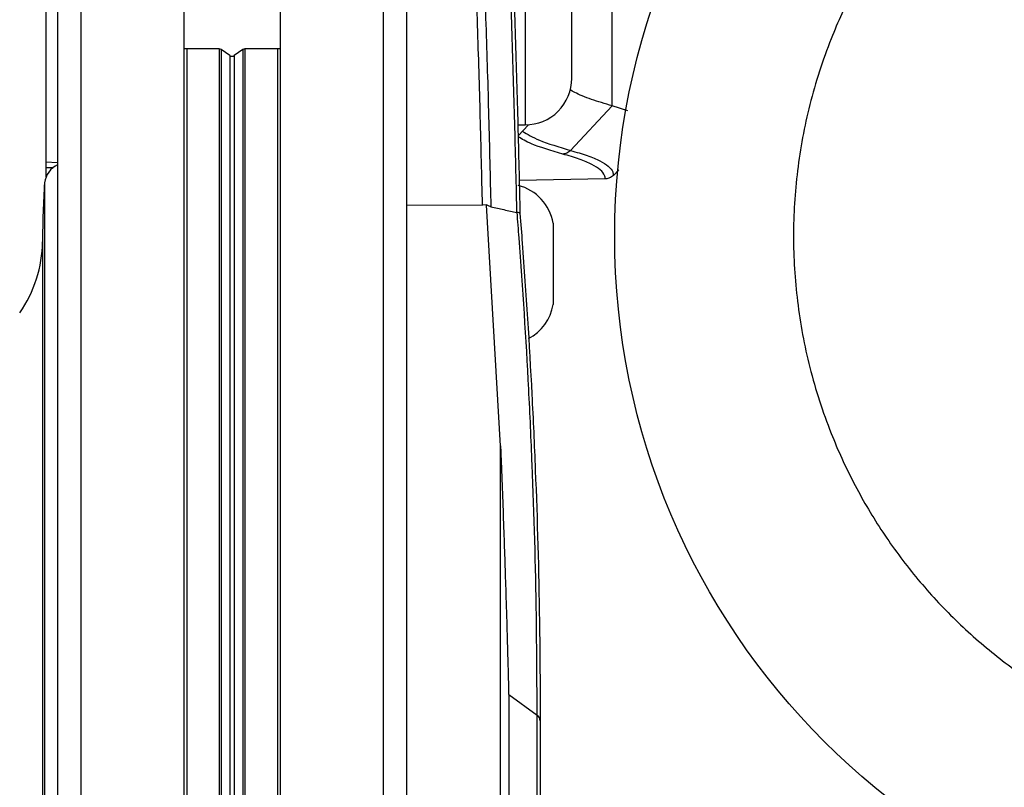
# Model space of a CAD drawing. Header units: millimetres. Extents: x 0 to 420, y 0 to 297.
# Tile 64 of 69: x 326.46 to 332.17, y 246.85 to 251.31. Entities that reach past the tile are written whole.
import ezdxf

# ---------------------------------------------------------------- set-up
doc = ezdxf.new("R2010")
doc.units = ezdxf.units.MM

msp = doc.modelspace()

# ---------------------------------------------------------------- linework, layer by layer
at = {"color": 7, "linetype": 'Continuous', "lineweight": 25}
for p, q in [((326.81112, 251.86649), (326.81112, 189.78933)), ((327.40877, 251.86649), (327.40877, 189.78933)), ((327.96928, 251.86649), (327.96928, 189.78933)), ((328.56693, 251.86649), (328.56693, 189.78933)), ((329.39081, 251.84246), (329.39081, 250.69443)), ((326.60853, 251.83082), (326.60853, 250.47679)), ((326.67606, 251.77099), (326.67606, 189.72822)), ((328.70199, 251.77099), (328.70199, 189.69383)), ((329.66146, 250.96455), (329.66146, 251.57234)), ((329.8954, 250.80464), (329.8954, 251.51934)), ((327.42565, 251.13589), (327.40877, 251.13639)), ((327.61451, 251.13589), (327.42565, 251.13589)), ((327.42565, 251.13589), (327.42565, 189.71433)), ((327.61451, 251.13589), (327.61451, 189.71083)), ((327.67709, 251.09663), (327.62644, 251.1324)), ((327.62644, 251.1324), (327.62644, 189.71061)), ((327.67709, 251.09663), (327.67709, 189.70968)), ((327.75161, 251.1324), (327.70095, 251.09663)), ((327.70095, 251.09663), (327.70095, 189.70923)), ((327.75161, 251.1324), (327.75161, 189.7083)), ((327.9524, 251.13589), (327.76354, 251.13589)), ((327.76354, 251.13589), (327.76354, 189.70807)), ((327.96928, 251.13639), (327.9524, 251.13589)), ((327.9524, 251.13589), (327.9524, 189.70458)), ((329.65444, 250.54589), (329.8954, 250.80464)), ((329.98669, 250.77692), (329.8954, 250.80464)), ((329.34972, 250.62975), (329.41068, 250.69512)), ((329.34806, 250.69443), (329.39081, 250.69443)), ((326.60853, 250.47679), (326.60853, 250.44603)), ((326.67606, 250.4747), (326.60853, 250.47679)), ((326.60853, 250.44603), (326.65138, 250.44603)), ((326.60853, 250.44603), (326.60853, 250.39166)), ((329.90325, 250.40096), (329.93503, 250.43387)), ((326.60033, 250.35762), (326.60033, 188.34251)), ((329.85581, 250.38036), (329.35634, 250.37164)), ((329.85586, 250.38036), (329.85581, 250.38036)), ((328.70199, 250.23003), (329.14321, 250.22721)), ((329.1668, 250.23051), (329.14321, 250.22721)), ((329.16706, 250.22706), (329.1668, 250.23051)), ((329.24818, 248.8298), (329.16706, 250.22706)), ((329.34445, 250.1858), (329.34296, 250.18607)), ((329.55288, 250.12268), (329.55288, 249.64997)), ((326.58876, 250.01532), (326.58876, 188.34237)), ((329.24817, 246.14425), (329.24817, 248.8298)), ((329.2952, 247.38369), (329.2952, 246.13)), ((329.2952, 247.38369), (329.46046, 247.26397)), ((329.46046, 247.26312), (329.46046, 247.26397)), ((329.46046, 246.01028), (329.46046, 247.26312)), ((329.4786, 247.232), (329.4786, 247.23285)), ((329.4786, 247.232), (329.4786, 245.97917))]:
    msp.add_line(p, q, dxfattribs=at)
msp.add_circle((334.06396, 250.0484), 4.15316, dxfattribs=at)
for centre, radius, start, end in [((327.61487, 251.115), 0.02089, 56.3822, 90.99803), ((327.68902, 251.11497), 0.02188, 236.95332, 303.04668), ((327.76318, 251.115), 0.02089, 89.00197, 123.6178), ((329.39133, 250.96455), 0.27012, 269.88798, 0), ((326.73548, 250.33993), 0.1363, 115.84583, 172.54239), ((331.65877, 250.01524), 5.07001, 176.1279, 179.99913), ((329.28619, 250.07975), 0.27012, 9.14533, 76.27345), ((325.85274, 250.02417), 0.73607, 325.03884, 359.31138), ((329.28619, 249.6929), 0.27012, 297.32798, 350.85467), ((329.4393, 247.22993), 0.03935, 3.01119, 57.47842)]:
    msp.add_arc(centre, radius, start, end, dxfattribs=at)
for points, knots in [([(329.34296, 250.18607), (329.3419, 250.23473), (329.33732, 250.44694), (329.32749, 250.83354), (329.31115, 251.3612), (329.2909, 251.90384), (329.26617, 252.45713), (329.23692, 253.02181), (329.21267, 253.40206), (329.20013, 253.59868)], [0, 0, 0, 0, 0.046069, 0.2008949, 0.3557209, 0.5179675, 0.6749368, 0.8319064, 1, 1, 1, 1]), ([(329.21713, 253.59605), (329.22967, 253.40083), (329.2539, 253.0233), (329.28315, 252.46266), (329.30789, 251.91334), (329.32817, 251.37458), (329.34453, 250.85074), (329.35464, 250.45679), (329.35939, 250.2367), (329.36065, 250.17871)], [0, 0, 0, 0, 0.1665555, 0.32208, 0.4776041, 0.6383492, 0.7917368, 0.9451243, 1, 1, 1, 1]), ([(329.14321, 250.22721), (329.13924, 250.39757), (329.1313, 250.7383), (329.11512, 251.27508), (329.09584, 251.81319), (329.07293, 252.3498), (329.04685, 252.88187), (329.02567, 253.23886), (329.0149, 253.42031)], [0, 0, 0, 0, 0.1696399, 0.3392798, 0.5133458, 0.673769, 0.8341923, 1, 1, 1, 1]), ([(329.06284, 253.42218), (329.07362, 253.24121), (329.09483, 252.88516), (329.12094, 252.35448), (329.14385, 251.81928), (329.16326, 251.27907), (329.1796, 250.73688), (329.18762, 250.39082), (329.19163, 250.21779)], [0, 0, 0, 0, 0.1647328, 0.3241031, 0.4834733, 0.6563822, 0.8281911, 1, 1, 1, 1]), ([(334.06396, 253.16327), (334.19058, 253.1588), (334.44774, 253.14973), (334.83323, 253.07495), (335.18579, 252.96175), (335.49925, 252.8189), (335.77324, 252.65882), (336.03146, 252.47046), (336.27037, 252.25483), (336.48601, 252.01591), (336.67436, 251.75771), (336.83449, 251.48371), (336.97717, 251.17026), (337.0911, 250.81768), (337.16315, 250.43219), (337.18654, 250.04841), (337.16315, 249.66462), (337.09111, 249.27913), (336.97718, 248.92656), (336.83449, 248.6131), (336.67437, 248.33911), (336.48602, 248.0809), (336.27039, 247.84198), (336.03147, 247.62634), (335.77326, 247.43799), (335.49926, 247.27787), (335.18581, 247.13518), (334.83324, 247.02125), (334.44775, 246.9492), (334.06397, 246.92581), (333.68018, 246.9492), (333.29469, 247.02124), (332.94212, 247.13517), (332.62866, 247.27786), (332.35467, 247.43798), (332.09645, 247.62633), (331.85754, 247.84196), (331.6419, 248.08089), (331.45355, 248.33909), (331.29342, 248.61309), (331.15074, 248.92654), (331.03681, 249.27911), (330.96476, 249.6646), (330.94137, 250.04839), (330.96476, 250.43217), (331.0368, 250.81766), (331.15073, 251.17023), (331.29342, 251.4837), (331.45354, 251.75769), (331.64189, 252.0159), (331.85752, 252.25482), (332.09644, 252.47045), (332.35465, 252.65881), (332.62865, 252.8189), (332.9421, 252.96174), (333.29468, 253.07494), (333.68017, 253.14973), (333.93734, 253.1588), (334.06396, 253.16327)], [0, 0, 0, 0, 0.0194078, 0.0394159, 0.0599878, 0.0760689, 0.0921517, 0.1085749, 0.125, 0.1414232, 0.1578483, 0.1739293, 0.1900122, 0.2105825, 0.2305917, 0.25, 0.2694066, 0.2894159, 0.3099878, 0.3260689, 0.3421517, 0.3585749, 0.375, 0.3914232, 0.4078483, 0.4239293, 0.4400122, 0.4605825, 0.4805917, 0.5, 0.5194066, 0.5394159, 0.5599878, 0.5760689, 0.5921517, 0.6085749, 0.625, 0.6414232, 0.6578483, 0.6739293, 0.6900122, 0.7105825, 0.7305917, 0.75, 0.7694066, 0.7894159, 0.8099878, 0.8260689, 0.8421517, 0.8585749, 0.875, 0.8914232, 0.9078483, 0.9239293, 0.9400122, 0.9605825, 0.980593, 1, 1, 1, 1]), ([(329.8954, 250.80464), (329.85415, 250.81717), (329.76986, 250.84277), (329.69052, 250.87448), (329.65929, 250.8938), (329.65037, 250.89932)], [0, 0, 0, 0, 0.4063277, 0.8303661, 1, 1, 1, 1]), ([(329.37555, 250.65745), (329.40409, 250.64003), (329.46666, 250.60182), (329.58828, 250.5656), (329.65444, 250.54589)], [0, 0, 0, 0, 0.45606899, 1, 1, 1, 1]), ([(329.60935, 250.52484), (329.54218, 250.54457), (329.43072, 250.57731), (329.37283, 250.61184), (329.34983, 250.62556)], [0, 0, 0, 0, 0.6026966, 1, 1, 1, 1]), ([(329.85581, 250.38036), (329.85518, 250.38719), (329.85355, 250.40482), (329.83049, 250.4329), (329.78142, 250.46432), (329.71005, 250.49512), (329.64296, 250.51492), (329.60935, 250.52484)], [0, 0, 0, 0, 0.13614977, 0.35171846, 0.56807871, 0.78364299, 1, 1, 1, 1]), ([(329.65444, 250.54589), (329.68821, 250.53598), (329.75588, 250.5161), (329.82783, 250.48523), (329.87747, 250.45366), (329.90084, 250.42549), (329.90256, 250.40777), (329.90322, 250.40093)], [0, 0, 0, 0, 0.21562091, 0.43203555, 0.64766207, 0.86408096, 1, 1, 1, 1]), ([(329.90322, 250.40093), (329.89636, 250.39528), (329.88361, 250.38478), (329.86586, 250.38072), (329.85709, 250.3804), (329.85586, 250.38036)], [0, 0, 0, 0, 0.4998107, 0.9298889, 1, 1, 1, 1]), ([(329.19163, 250.21779), (329.18569, 250.21993), (329.17764, 250.22283), (329.16905, 250.22891), (329.1668, 250.23051)], [0, 0, 0, 0, 0.737313, 1, 1, 1, 1]), ([(329.19163, 250.21779), (329.21697, 250.2124), (329.2675, 250.20165), (329.31786, 250.19125), (329.34296, 250.18607)], [0, 0, 0, 0, 0.5015951, 1, 1, 1, 1]), ([(329.46046, 247.26397), (329.45956, 247.45635), (329.4573, 247.94147), (329.4391, 248.57318), (329.4059, 249.30523), (329.37487, 249.79397), (329.34839, 250.13623), (329.34445, 250.18579), (329.34445, 250.1858)], [0, 0, 0, 0, 0.19757848, 0.49822254, 0.64851409, 0.94910601, 0.99998557, 1, 1, 1, 1]), ([(329.36065, 250.17871), (329.36065, 250.17873), (329.36072, 250.17903), (329.36072, 250.18061), (329.35772, 250.18325), (329.34869, 250.18498), (329.34445, 250.1858)], [0, 0, 0, 0, 0.0074212, 0.1054975, 0.5793582, 1, 1, 1, 1]), ([(329.36065, 250.17871), (329.36515, 250.12139), (329.39265, 249.77129), (329.42395, 249.27465), (329.45722, 248.54241), (329.47542, 247.91053), (329.4777, 247.42529), (329.4786, 247.23285)], [0, 0, 0, 0, 0.0583884, 0.35660668, 0.50571149, 0.80398162, 1, 1, 1, 1]), ([(329.24817, 248.8298), (329.24946, 248.79663), (329.25591, 248.63057), (329.26643, 248.34587), (329.27737, 248.01986), (329.28463, 247.78042), (329.28878, 247.63266), (329.29123, 247.54096), (329.29271, 247.48371), (329.29366, 247.44611), (329.29426, 247.4217), (329.29462, 247.40705), (329.29484, 247.3981), (329.29498, 247.3926), (329.29506, 247.38922), (329.29511, 247.38714), (329.29514, 247.38585), (329.29516, 247.38506), (329.29517, 247.38457), (329.29518, 247.38425), (329.29519, 247.38404), (329.29519, 247.38391), (329.29519, 247.38383), (329.2952, 247.38378), (329.2952, 247.38375), (329.2952, 247.38373), (329.2952, 247.38372), (329.2952, 247.38371), (329.2952, 247.3837), (329.2952, 247.3837), (329.2952, 247.3837), (329.2952, 247.3837), (329.2952, 247.3837), (329.2952, 247.38369), (329.2952, 247.38369), (329.2952, 247.38369)], [0, 0, 0, 0, 0.0693987, 0.3475216, 0.5933705, 0.7457881, 0.8427171, 0.8984245, 0.9348917, 0.9606965, 0.9759012, 0.985166, 0.9908495, 0.9943423, 0.99649, 0.997812, 0.9986272, 0.9991317, 0.9994457, 0.9996427, 0.9997864, 0.9998678, 0.9999161, 0.9999458, 0.999967, 0.9999792, 0.9999865, 0.9999918, 0.9999948, 0.9999966, 0.9999979, 0.9999987, 0.9999991, 0.9999996, 1, 1, 1, 1])]:
    msp.add_open_spline(points, degree=3, knots=knots, dxfattribs=at)
for points in [[(329.65444, 250.54589), (329.65133, 250.5429), (329.64511, 250.53691), (329.63394, 250.53049), (329.62192, 250.52608), (329.61354, 250.52525), (329.60935, 250.52484)], [(329.46046, 247.26397), (329.46317, 247.26178), (329.4686, 247.25739), (329.47422, 247.24966), (329.47791, 247.24142), (329.47837, 247.23571), (329.4786, 247.23286)]]:
    msp.add_open_spline(points, degree=3, dxfattribs=at)

doc.saveas('drawing.dxf')
